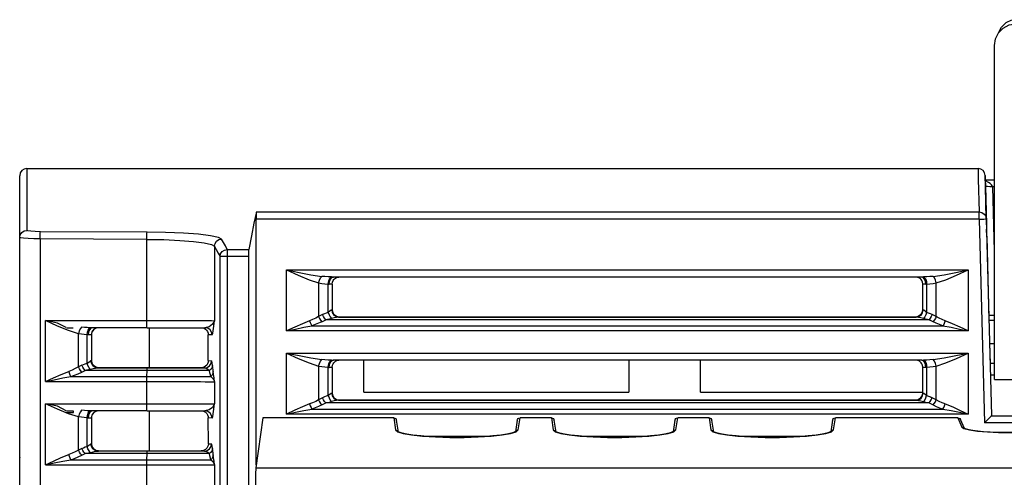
# Model space of a CAD drawing. Extents: x 0 to 420, y 0 to 297.
# Tile 7 of 34: x 184 to 208, y 75 to 86. Entities that reach past the tile are written whole.
import ezdxf

# ---------------------------------------------------------------- set-up
doc = ezdxf.new("R2010")
doc.units = 0
doc.header["$LTSCALE"] = 23.1
doc.layers.get('0').update_dxf_attribs({"linetype": 'CONTINUOUS'})

msp = doc.modelspace()

# ---------------------------------------------------------------- linework, layer by layer
at = {"color": 7, "linetype": 'CONTINUOUS'}
for p, q in [((207.938, 77.293), (207.938, 85.443)), ((184.138, 35.994), (184.138, 82.262)), ((184.313, 82.437), (184.313, 80.927)), ((184.313, 82.437), (207.539, 82.437)), ((207.714, 82.248), (207.714, 82.267)), ((207.714, 82.267), (207.74, 81.208)), ((207.721, 82.007), (207.714, 82.248)), ((207.716, 82.164), (207.938, 82.164)), ((207.719, 82.022), (207.721, 82.007)), ((207.721, 82.007), (207.746, 81.078)), ((207.938, 80.418), (207.896, 81.993)), ((207.938, 81.993), (207.896, 81.993)), ((189.916, 81.378), (207.565, 81.378)), ((207.565, 81.203), (207.565, 81.378)), ((189.913, 75.21), (189.913, 81.203)), ((207.565, 81.203), (189.913, 81.203)), ((207.565, 81.203), (207.68, 81.206)), ((207.565, 81.203), (207.695, 76.232)), ((207.68, 81.206), (207.724, 81.207)), ((207.724, 81.207), (207.738, 81.208)), ((207.738, 81.208), (207.74, 81.208)), ((207.74, 81.208), (207.866, 76.408)), ((207.744, 81.077), (207.747, 80.955)), ((187.248, 80.884), (184.644, 80.896)), ((207.752, 80.785), (207.747, 80.955)), ((207.752, 80.785), (207.805, 78.727)), ((184.635, 80.721), (184.635, 60.913)), ((187.239, 80.709), (184.635, 80.721)), ((187.239, 78.728), (187.239, 80.709)), ((188.895, 80.541), (188.895, 78.725)), ((189.204, 80.463), (189.204, 80.29)), ((189.204, 80.463), (189.734, 80.463)), ((189.029, 65.283), (189.029, 80.289)), ((189.204, 80.29), (189.204, 65.365)), ((189.731, 80.289), (189.204, 80.29)), ((189.731, 65.353), (189.731, 80.289)), ((190.655, 78.475), (190.655, 79.965)), ((190.655, 79.965), (207.301, 79.965)), ((207.301, 79.965), (207.301, 78.475)), ((191.437, 79.648), (191.437, 78.824)), ((191.671, 78.927), (191.671, 79.617)), ((191.696, 79.616), (191.703, 79.682)), ((191.713, 79.762), (191.749, 79.791)), ((191.759, 79.777), (191.798, 79.79)), ((191.768, 79.616), (191.775, 79.666)), ((191.768, 79.616), (191.768, 78.986)), ((206.165, 79.79), (191.79, 79.79)), ((206.196, 79.777), (206.157, 79.79)), ((206.165, 79.791), (206.18, 79.791)), ((206.18, 79.791), (206.206, 79.791)), ((206.188, 79.616), (206.18, 79.666)), ((206.188, 78.986), (206.188, 79.616)), ((206.286, 79.794), (206.206, 79.791)), ((206.206, 79.791), (206.235, 79.773)), ((206.26, 79.616), (206.252, 79.683)), ((206.278, 79.679), (206.284, 79.617)), ((206.284, 79.617), (206.284, 78.927)), ((206.518, 78.824), (206.518, 79.648)), ((191.535, 78.873), (191.437, 78.824)), ((191.71, 78.956), (191.671, 78.927)), ((191.759, 78.986), (191.771, 78.921)), ((191.759, 78.986), (191.768, 78.986)), ((206.188, 78.986), (206.196, 78.986)), ((206.518, 78.824), (206.42, 78.873)), ((207.808, 78.861), (207.843, 78.861)), ((207.808, 78.861), (207.938, 78.861)), ((207.843, 78.861), (207.938, 78.861)), ((184.767, 77.238), (184.767, 78.728)), ((184.767, 78.728), (187.239, 78.728)), ((191.515, 78.7), (191.614, 78.749)), ((206.342, 78.749), (191.614, 78.749)), ((191.943, 78.812), (191.875, 78.826)), ((191.876, 78.824), (191.943, 78.811)), ((191.925, 78.811), (206.03, 78.811)), ((191.943, 78.812), (191.943, 78.811)), ((206.013, 78.812), (191.943, 78.812)), ((206.08, 78.826), (206.013, 78.812)), ((206.013, 78.811), (206.08, 78.824)), ((206.013, 78.811), (206.013, 78.812)), ((206.44, 78.7), (206.342, 78.749)), ((207.938, 78.727), (207.805, 78.727)), ((185.278, 78.554), (185.441, 78.554)), ((185.574, 78.407), (185.327, 78.484)), ((185.574, 77.596), (185.574, 78.407)), ((185.784, 78.38), (185.791, 78.442)), ((185.784, 77.688), (185.784, 78.38)), ((185.819, 78.446), (185.811, 78.379)), ((185.852, 78.379), (185.811, 78.379)), ((185.84, 78.503), (185.819, 78.446)), ((185.831, 78.536), (185.857, 78.554)), ((185.891, 78.415), (185.888, 78.379)), ((185.888, 78.379), (185.888, 77.749)), ((185.903, 78.45), (185.891, 78.415)), ((185.901, 78.446), (185.891, 78.415)), ((187.248, 78.553), (185.901, 78.554)), ((185.939, 78.503), (185.901, 78.446)), ((185.915, 78.473), (185.903, 78.45)), ((185.933, 78.496), (185.915, 78.473)), ((187.308, 77.576), (187.309, 78.553)), ((188.669, 78.552), (188.662, 78.552)), ((188.742, 77.751), (188.741, 78.381)), ((188.837, 78.377), (188.741, 78.381)), ((207.301, 78.475), (190.655, 78.475)), ((191.274, 78.599), (206.681, 78.599)), ((207.82, 78.165), (207.833, 77.676)), ((207.82, 78.165), (207.938, 78.165)), ((190.655, 76.445), (190.655, 77.935)), ((190.655, 77.935), (207.301, 77.935)), ((207.301, 77.935), (207.301, 76.445)), ((185.877, 77.749), (185.888, 77.749)), ((188.742, 77.751), (188.822, 77.748)), ((191.713, 77.732), (191.749, 77.761)), ((191.759, 77.747), (191.798, 77.76)), ((206.165, 77.76), (191.79, 77.76)), ((192.538, 76.981), (192.538, 77.76)), ((199.013, 77.76), (199.013, 76.981)), ((200.763, 76.981), (200.763, 77.76)), ((206.196, 77.747), (206.157, 77.76)), ((206.165, 77.761), (206.18, 77.761)), ((206.18, 77.761), (206.206, 77.761)), ((206.286, 77.764), (206.206, 77.761)), ((206.206, 77.761), (206.235, 77.743)), ((207.938, 77.676), (207.833, 77.676)), ((185.655, 77.636), (185.574, 77.596)), ((185.652, 77.472), (185.733, 77.512)), ((187.249, 77.512), (185.733, 77.512)), ((186.063, 77.576), (185.995, 77.589)), ((185.996, 77.587), (186.063, 77.574)), ((187.257, 77.574), (186.041, 77.574)), ((186.063, 77.576), (186.063, 77.574)), ((186.063, 77.576), (188.566, 77.576)), ((187.241, 77.362), (187.249, 77.512)), ((188.566, 77.576), (188.647, 77.573)), ((191.437, 77.618), (191.437, 76.794)), ((191.671, 76.897), (191.671, 77.587)), ((191.696, 77.586), (191.703, 77.652)), ((191.768, 77.586), (191.775, 77.636)), ((191.768, 77.586), (191.768, 76.956)), ((206.188, 77.586), (206.18, 77.636)), ((206.188, 76.956), (206.188, 77.586)), ((206.26, 77.586), (206.252, 77.653)), ((206.278, 77.649), (206.284, 77.587)), ((206.284, 77.587), (206.284, 76.897)), ((206.518, 76.794), (206.518, 77.618)), ((184.767, 77.238), (187.442, 77.238)), ((185.388, 77.362), (187.241, 77.362)), ((187.239, 76.698), (187.239, 77.238)), ((187.442, 77.238), (187.74, 77.238)), ((187.74, 77.238), (188.106, 77.238)), ((188.106, 77.238), (188.271, 77.237)), ((188.271, 77.237), (188.42, 77.237)), ((188.42, 77.237), (188.552, 77.237)), ((188.552, 77.237), (188.664, 77.236)), ((188.664, 77.236), (188.756, 77.236)), ((188.895, 77.235), (188.895, 76.695)), ((207.84, 77.407), (207.938, 77.407)), ((207.938, 77.293), (208.533, 77.293)), ((191.759, 76.956), (191.768, 76.956)), ((192.538, 76.981), (199.013, 76.981)), ((200.763, 76.981), (206.188, 76.981)), ((206.188, 76.956), (206.196, 76.956)), ((184.767, 75.208), (184.767, 76.698)), ((184.767, 76.698), (187.239, 76.698)), ((191.535, 76.843), (191.437, 76.794)), ((191.515, 76.67), (191.614, 76.719)), ((206.342, 76.719), (191.614, 76.719)), ((191.943, 76.782), (191.875, 76.796)), ((191.876, 76.794), (191.943, 76.781)), ((191.925, 76.781), (206.03, 76.781)), ((191.943, 76.782), (191.943, 76.781)), ((206.013, 76.782), (191.943, 76.782)), ((206.08, 76.796), (206.013, 76.782)), ((206.013, 76.781), (206.08, 76.794)), ((206.013, 76.781), (206.013, 76.782)), ((206.342, 76.719), (206.44, 76.67)), ((206.518, 76.794), (206.42, 76.843)), ((185.274, 76.484), (185.453, 76.484)), ((185.278, 76.524), (185.441, 76.524)), ((185.453, 76.484), (185.454, 76.523)), ((185.84, 76.473), (185.819, 76.416)), ((185.831, 76.506), (185.857, 76.524)), ((187.248, 76.523), (185.901, 76.524)), ((185.939, 76.473), (185.901, 76.416)), ((185.933, 76.466), (185.915, 76.443)), ((187.306, 75.546), (187.307, 76.523)), ((188.669, 76.522), (188.662, 76.522)), ((191.274, 76.569), (206.681, 76.569)), ((185.574, 76.377), (185.327, 76.454)), ((185.574, 75.566), (185.574, 76.377)), ((185.784, 76.35), (185.791, 76.412)), ((185.784, 75.658), (185.784, 76.35)), ((185.819, 76.416), (185.811, 76.349)), ((185.852, 76.349), (185.811, 76.349)), ((185.891, 76.385), (185.888, 76.349)), ((185.888, 76.349), (185.888, 75.719)), ((185.903, 76.42), (185.891, 76.385)), ((185.901, 76.416), (185.891, 76.385)), ((185.915, 76.443), (185.903, 76.42)), ((188.744, 75.721), (188.743, 76.351)), ((188.837, 76.347), (188.743, 76.351)), ((190.073, 76.355), (189.902, 75.137)), ((193.27, 76.355), (190.073, 76.355)), ((207.301, 76.445), (190.655, 76.445)), ((193.27, 76.355), (193.316, 76.058)), ((193.385, 76.003), (193.339, 76.295)), ((196.286, 76.295), (196.242, 76.015)), ((196.309, 76.058), (196.356, 76.355)), ((197.12, 76.355), (196.356, 76.355)), ((197.12, 76.355), (197.166, 76.058)), ((197.235, 76.003), (197.189, 76.295)), ((200.136, 76.295), (200.092, 76.015)), ((200.159, 76.058), (200.206, 76.355)), ((200.97, 76.355), (200.206, 76.355)), ((200.97, 76.355), (201.016, 76.058)), ((201.085, 76.003), (201.039, 76.295)), ((203.986, 76.295), (203.942, 76.015)), ((204.009, 76.058), (204.056, 76.355)), ((207.042, 76.355), (204.056, 76.355)), ((207.042, 76.355), (207.141, 76.128)), ((207.204, 76.091), (207.107, 76.312)), ((209.433, 76.232), (207.695, 76.232)), ((207.865, 76.406), (227.36, 76.406)), ((193.316, 76.058), (193.367, 76.013)), ((193.367, 76.013), (193.501, 75.971)), ((196.275, 76.049), (196.309, 76.058)), ((197.166, 76.058), (197.217, 76.013)), ((197.217, 76.013), (197.351, 75.971)), ((200.125, 76.049), (200.159, 76.058)), ((201.016, 76.058), (201.067, 76.013)), ((201.067, 76.013), (201.201, 75.971)), ((203.975, 76.049), (204.009, 76.058)), ((207.141, 76.128), (207.193, 76.092)), ((194.011, 75.905), (195.615, 75.905)), ((195.917, 75.935), (196.125, 75.971)), ((197.861, 75.905), (199.465, 75.905)), ((199.767, 75.935), (199.975, 75.971)), ((201.711, 75.905), (203.315, 75.905)), ((203.617, 75.935), (203.825, 75.971)), ((185.655, 75.606), (185.574, 75.566)), ((185.877, 75.719), (185.888, 75.719)), ((186.063, 75.546), (185.995, 75.559)), ((185.996, 75.557), (186.063, 75.544)), ((187.257, 75.544), (186.041, 75.544)), ((186.063, 75.546), (186.063, 75.544)), ((186.063, 75.546), (188.568, 75.546)), ((188.568, 75.546), (188.647, 75.543)), ((188.744, 75.721), (188.822, 75.718)), ((185.388, 75.332), (187.241, 75.332)), ((185.652, 75.442), (185.733, 75.482)), ((187.249, 75.482), (185.733, 75.482)), ((187.241, 75.332), (187.249, 75.482)), ((184.767, 75.208), (187.442, 75.208)), ((187.239, 74.668), (187.239, 75.208)), ((187.442, 75.208), (187.74, 75.208)), ((187.74, 75.208), (188.106, 75.208)), ((188.106, 75.208), (188.271, 75.207)), ((188.271, 75.207), (188.42, 75.207)), ((188.42, 75.207), (188.552, 75.207)), ((188.552, 75.207), (188.664, 75.206)), ((188.664, 75.206), (188.756, 75.206)), ((188.895, 75.205), (188.895, 74.665)), ((189.902, 75.137), (227.373, 75.137))]:
    msp.add_line(p, q, dxfattribs=at)
for points in [[(207.938, 85.443), (207.964, 85.605), (208.038, 85.752), (208.154, 85.867), (208.3, 85.942), (208.463, 85.968)], [(208.032, 85.742), (208.035, 85.753), (208.111, 85.89), (208.224, 85.999), (208.365, 86.07)], [(207.539, 82.437), (207.545, 82.175), (207.565, 81.378)], [(207.74, 81.208), (207.72, 82), (207.714, 82.267)], [(207.793, 82.098), (207.738, 82.126), (207.717, 82.133)], [(207.896, 81.993), (207.83, 81.995), (207.773, 81.998), (207.735, 82.002), (207.721, 82.007)], [(207.896, 81.993), (207.87, 82.036), (207.834, 82.07), (207.793, 82.098)], [(189.916, 81.378), (189.855, 81.104), (189.794, 80.799), (189.734, 80.463)], [(189.916, 81.378), (189.914, 81.361), (189.914, 81.322), (189.913, 81.267), (189.913, 81.203)], [(207.565, 81.378), (207.631, 81.365), (207.687, 81.328), (207.725, 81.273), (207.74, 81.208)], [(184.138, 80.753), (184.151, 80.819), (184.189, 80.876), (184.246, 80.914), (184.313, 80.927)], [(184.644, 80.896), (184.519, 80.899), (184.41, 80.906), (184.338, 80.916), (184.313, 80.927)], [(184.635, 80.721), (184.636, 80.785), (184.638, 80.84), (184.641, 80.879), (184.644, 80.896)], [(187.239, 80.709), (187.239, 80.772), (187.241, 80.827), (187.244, 80.866), (187.248, 80.884)], [(189.069, 80.715), (188.989, 80.758), (188.797, 80.799), (188.506, 80.833), (188.134, 80.859), (187.702, 80.877), (187.248, 80.884)], [(184.635, 80.721), (184.479, 80.725), (184.341, 80.731), (184.231, 80.738), (184.162, 80.745), (184.138, 80.753)], [(187.239, 80.709), (187.657, 80.702), (188.05, 80.684), (188.383, 80.659), (188.645, 80.625), (188.82, 80.585), (188.895, 80.541)], [(188.895, 80.541), (188.908, 80.607), (188.946, 80.664), (189.003, 80.702), (189.069, 80.715)], [(189.204, 80.463), (189.159, 80.549), (189.114, 80.633), (189.069, 80.715)], [(188.895, 80.541), (188.939, 80.459), (188.984, 80.375), (189.029, 80.289)], [(189.029, 80.289), (189.043, 80.355), (189.081, 80.412), (189.137, 80.449), (189.204, 80.463)], [(189.731, 80.289), (189.732, 80.371), (189.733, 80.434), (189.734, 80.463)], [(189.204, 80.29), (189.139, 80.289), (189.083, 80.289), (189.045, 80.289), (189.029, 80.289)], [(190.655, 79.965), (190.94, 79.832), (191.202, 79.725), (191.437, 79.648)], [(190.655, 79.965), (190.96, 79.901), (191.247, 79.845), (191.515, 79.806)], [(206.44, 79.806), (206.709, 79.845), (206.995, 79.901), (207.301, 79.965)], [(206.518, 79.648), (206.754, 79.725), (207.015, 79.832), (207.301, 79.965)], [(191.437, 79.648), (191.456, 79.713), (191.484, 79.769), (191.515, 79.806)], [(191.437, 79.648), (191.513, 79.635), (191.591, 79.625), (191.671, 79.617)], [(191.749, 79.791), (191.67, 79.794), (191.592, 79.799), (191.515, 79.806)], [(191.671, 79.617), (191.684, 79.698), (191.713, 79.762)], [(191.671, 79.617), (191.68, 79.616), (191.688, 79.616), (191.696, 79.616)], [(191.768, 79.616), (191.759, 79.616), (191.734, 79.616), (191.696, 79.616)], [(191.703, 79.682), (191.726, 79.739), (191.759, 79.777)], [(191.749, 79.791), (191.766, 79.791), (191.782, 79.791), (191.79, 79.791)], [(191.775, 79.666), (191.791, 79.702), (191.807, 79.727), (191.821, 79.742)], [(191.821, 79.742), (191.847, 79.763), (191.865, 79.773)], [(191.865, 79.773), (191.885, 79.781), (191.904, 79.787), (191.922, 79.79), (191.93, 79.79)], [(206.091, 79.773), (206.07, 79.781), (206.052, 79.787), (206.033, 79.79), (206.025, 79.79)], [(206.134, 79.742), (206.108, 79.763), (206.091, 79.773)], [(206.18, 79.666), (206.165, 79.702), (206.148, 79.727), (206.134, 79.742)], [(206.26, 79.616), (206.221, 79.616), (206.196, 79.616), (206.188, 79.616)], [(206.252, 79.683), (206.23, 79.739), (206.196, 79.777)], [(206.235, 79.773), (206.26, 79.734), (206.278, 79.679)], [(206.26, 79.616), (206.267, 79.616), (206.275, 79.617), (206.284, 79.617)], [(206.284, 79.617), (206.364, 79.625), (206.442, 79.635), (206.518, 79.648)], [(206.44, 79.806), (206.364, 79.799), (206.286, 79.794)], [(206.518, 79.648), (206.5, 79.713), (206.472, 79.769), (206.44, 79.806)], [(191.671, 78.927), (191.624, 78.911), (191.579, 78.893), (191.535, 78.873)], [(191.614, 78.749), (191.584, 78.784), (191.557, 78.826), (191.535, 78.873)], [(191.671, 78.927), (191.691, 78.869), (191.718, 78.817), (191.749, 78.779)], [(191.759, 78.986), (191.74, 78.978), (191.71, 78.956)], [(191.875, 78.826), (191.819, 78.864), (191.781, 78.92), (191.768, 78.987)], [(191.768, 78.986), (191.781, 78.919), (191.819, 78.862), (191.876, 78.824)], [(191.771, 78.921), (191.808, 78.862), (191.863, 78.824), (191.925, 78.811)], [(206.03, 78.811), (206.092, 78.824), (206.148, 78.862), (206.184, 78.92), (206.196, 78.986)], [(206.188, 78.987), (206.174, 78.92), (206.136, 78.864), (206.08, 78.826)], [(206.08, 78.824), (206.136, 78.862), (206.174, 78.919), (206.188, 78.986)], [(206.284, 78.927), (206.245, 78.956), (206.216, 78.978), (206.196, 78.986)], [(206.284, 78.927), (206.265, 78.869), (206.237, 78.817), (206.206, 78.779)], [(206.42, 78.873), (206.377, 78.893), (206.332, 78.911), (206.284, 78.927)], [(206.42, 78.873), (206.398, 78.826), (206.371, 78.784), (206.342, 78.749)], [(185.274, 78.555), (185.063, 78.666), (184.767, 78.728)], [(185.327, 78.484), (185.058, 78.592), (184.767, 78.728)], [(187.248, 78.553), (187.245, 78.563), (187.241, 78.597), (187.239, 78.655), (187.239, 78.728)], [(187.239, 78.728), (187.659, 78.728), (188.048, 78.728), (188.384, 78.727), (188.647, 78.726), (188.82, 78.726), (188.895, 78.725)], [(188.895, 78.725), (188.844, 78.637), (188.763, 78.578), (188.662, 78.552)], [(188.837, 78.377), (188.854, 78.42), (188.873, 78.537), (188.895, 78.725)], [(191.218, 78.723), (191.042, 78.651), (190.854, 78.569), (190.655, 78.475)], [(191.437, 78.824), (191.365, 78.786), (191.291, 78.752), (191.218, 78.723)], [(191.218, 78.723), (191.234, 78.677), (191.254, 78.634), (191.274, 78.599)], [(191.515, 78.7), (191.435, 78.662), (191.355, 78.628), (191.274, 78.599)], [(191.437, 78.824), (191.459, 78.777), (191.486, 78.735), (191.515, 78.7)], [(191.614, 78.749), (191.658, 78.76), (191.703, 78.77), (191.749, 78.779)], [(191.925, 78.811), (191.875, 78.806), (191.817, 78.795), (191.749, 78.779)], [(191.925, 78.811), (191.935, 78.811), (191.941, 78.811), (191.943, 78.811)], [(206.013, 78.811), (206.015, 78.811), (206.02, 78.811), (206.03, 78.811)], [(206.206, 78.779), (206.138, 78.795), (206.081, 78.806), (206.03, 78.811)], [(206.206, 78.779), (206.252, 78.77), (206.298, 78.76), (206.342, 78.749)], [(206.518, 78.824), (206.496, 78.777), (206.469, 78.735), (206.44, 78.7)], [(206.681, 78.599), (206.6, 78.628), (206.52, 78.662), (206.44, 78.7)], [(206.737, 78.723), (206.664, 78.752), (206.591, 78.786), (206.518, 78.824)], [(206.737, 78.723), (206.721, 78.677), (206.702, 78.634), (206.681, 78.599)], [(207.301, 78.475), (207.101, 78.569), (206.913, 78.651), (206.737, 78.723)], [(185.649, 78.568), (185.619, 78.531), (185.592, 78.474), (185.574, 78.407)], [(185.784, 78.38), (185.713, 78.388), (185.643, 78.396), (185.574, 78.407)], [(185.857, 78.554), (185.786, 78.557), (185.717, 78.561), (185.649, 78.568)], [(185.811, 78.379), (185.793, 78.38), (185.784, 78.38)], [(185.791, 78.442), (185.807, 78.497), (185.831, 78.536)], [(185.91, 78.554), (185.872, 78.54), (185.84, 78.503)], [(185.888, 78.379), (185.878, 78.379), (185.852, 78.379)], [(185.901, 78.554), (185.892, 78.554), (185.874, 78.554), (185.857, 78.554)], [(186.049, 78.554), (186.04, 78.553), (186.029, 78.551), (186.015, 78.547), (186.001, 78.543), (185.981, 78.534), (185.965, 78.524), (185.949, 78.512), (185.933, 78.496)], [(186.063, 78.554), (185.996, 78.541), (185.939, 78.503)], [(187.248, 78.553), (187.652, 78.553), (188.034, 78.553), (188.376, 78.553), (188.662, 78.552)], [(188.598, 78.552), (188.604, 78.551), (188.641, 78.538), (188.675, 78.518), (188.703, 78.49)], [(188.837, 78.377), (188.824, 78.443), (188.787, 78.499), (188.731, 78.538), (188.669, 78.552)], [(188.703, 78.49), (188.724, 78.457), (188.737, 78.42), (188.741, 78.381)], [(190.655, 78.475), (190.87, 78.521), (191.076, 78.563), (191.274, 78.599)], [(206.681, 78.599), (206.879, 78.563), (207.086, 78.521), (207.301, 78.475)], [(190.655, 77.935), (190.94, 77.802), (191.202, 77.695), (191.437, 77.618)], [(190.655, 77.935), (190.96, 77.871), (191.247, 77.815), (191.515, 77.776)], [(206.44, 77.776), (206.709, 77.815), (206.995, 77.871), (207.301, 77.935)], [(206.518, 77.618), (206.754, 77.695), (207.015, 77.802), (207.301, 77.935)], [(185.655, 77.636), (185.696, 77.655), (185.739, 77.673), (185.784, 77.688)], [(185.784, 77.688), (185.824, 77.713), (185.856, 77.735), (185.877, 77.749)], [(185.861, 77.541), (185.831, 77.578), (185.805, 77.63), (185.784, 77.688)], [(186.041, 77.574), (185.98, 77.586), (185.925, 77.625), (185.889, 77.684), (185.877, 77.749)], [(185.995, 77.589), (185.939, 77.627), (185.901, 77.683), (185.888, 77.751)], [(185.888, 77.749), (185.901, 77.682), (185.939, 77.625), (185.996, 77.587)], [(188.742, 77.751), (188.737, 77.712), (188.725, 77.675), (188.704, 77.642), (188.676, 77.614), (188.643, 77.593), (188.606, 77.58), (188.566, 77.576)], [(188.647, 77.573), (188.714, 77.586), (188.771, 77.624), (188.809, 77.681), (188.822, 77.748)], [(188.846, 77.634), (188.838, 77.698), (188.83, 77.735), (188.822, 77.748)], [(191.437, 77.618), (191.456, 77.683), (191.484, 77.739), (191.515, 77.776)], [(191.749, 77.761), (191.67, 77.764), (191.592, 77.769), (191.515, 77.776)], [(191.671, 77.587), (191.684, 77.668), (191.713, 77.732)], [(191.703, 77.652), (191.726, 77.709), (191.759, 77.747)], [(191.749, 77.761), (191.766, 77.761), (191.782, 77.761), (191.79, 77.761)], [(191.775, 77.636), (191.791, 77.672), (191.807, 77.697), (191.821, 77.712)], [(191.821, 77.712), (191.847, 77.733), (191.865, 77.743)], [(191.865, 77.743), (191.885, 77.751), (191.904, 77.757), (191.922, 77.76), (191.93, 77.76)], [(206.091, 77.743), (206.07, 77.751), (206.052, 77.757), (206.033, 77.76), (206.025, 77.76)], [(206.134, 77.712), (206.108, 77.733), (206.091, 77.743)], [(206.18, 77.636), (206.165, 77.672), (206.148, 77.697), (206.134, 77.712)], [(206.252, 77.653), (206.23, 77.709), (206.196, 77.747)], [(206.235, 77.743), (206.26, 77.704), (206.278, 77.649)], [(206.44, 77.776), (206.364, 77.769), (206.286, 77.764)], [(206.518, 77.618), (206.5, 77.683), (206.472, 77.739), (206.44, 77.776)], [(184.767, 77.238), (184.962, 77.33), (185.151, 77.412), (185.334, 77.486)], [(185.574, 77.596), (185.495, 77.554), (185.415, 77.518), (185.334, 77.486)], [(185.388, 77.362), (185.369, 77.397), (185.35, 77.44), (185.334, 77.486)], [(185.388, 77.362), (185.476, 77.394), (185.564, 77.43), (185.652, 77.472)], [(185.652, 77.472), (185.624, 77.507), (185.597, 77.549), (185.574, 77.596)], [(185.733, 77.512), (185.704, 77.547), (185.677, 77.589), (185.655, 77.636)], [(185.733, 77.512), (185.774, 77.523), (185.817, 77.532), (185.861, 77.541)], [(185.861, 77.541), (185.929, 77.557), (185.99, 77.569), (186.041, 77.574)], [(186.041, 77.574), (186.053, 77.574), (186.06, 77.574), (186.063, 77.574)], [(187.249, 77.512), (187.251, 77.545), (187.254, 77.567), (187.257, 77.574)], [(188.775, 77.51), (188.481, 77.511), (188.116, 77.511), (187.697, 77.512), (187.249, 77.512)], [(188.647, 77.573), (188.241, 77.573), (187.768, 77.574), (187.257, 77.574)], [(188.647, 77.573), (188.689, 77.565), (188.732, 77.544), (188.775, 77.51)], [(188.846, 77.634), (188.836, 77.587), (188.812, 77.545), (188.775, 77.51)], [(188.803, 77.36), (188.794, 77.402), (188.784, 77.453), (188.775, 77.51)], [(188.864, 77.483), (188.857, 77.437), (188.836, 77.395), (188.803, 77.36)], [(188.864, 77.483), (188.858, 77.527), (188.852, 77.577), (188.846, 77.634)], [(188.895, 77.235), (188.884, 77.327), (188.874, 77.411), (188.864, 77.483)], [(191.437, 77.618), (191.513, 77.605), (191.591, 77.595), (191.671, 77.587)], [(191.671, 77.587), (191.68, 77.586), (191.688, 77.586), (191.696, 77.586)], [(191.768, 77.586), (191.759, 77.586), (191.734, 77.586), (191.696, 77.586)], [(206.26, 77.586), (206.221, 77.586), (206.196, 77.586), (206.188, 77.586)], [(206.26, 77.586), (206.267, 77.586), (206.275, 77.587), (206.284, 77.587)], [(206.284, 77.587), (206.364, 77.595), (206.442, 77.605), (206.518, 77.618)], [(184.767, 77.238), (184.982, 77.284), (185.189, 77.326), (185.388, 77.362)], [(187.239, 77.238), (187.239, 77.283), (187.24, 77.326), (187.241, 77.362)], [(187.241, 77.362), (187.637, 77.362), (188.008, 77.361), (188.336, 77.361), (188.606, 77.36), (188.803, 77.36)], [(188.756, 77.236), (188.825, 77.236), (188.852, 77.235), (188.872, 77.235), (188.886, 77.235), (188.895, 77.235)], [(188.803, 77.36), (188.845, 77.323), (188.876, 77.28), (188.895, 77.235)], [(191.759, 76.956), (191.74, 76.948), (191.71, 76.926), (191.671, 76.897)], [(191.759, 76.956), (191.771, 76.891), (191.808, 76.832), (191.863, 76.794), (191.925, 76.781)], [(191.875, 76.796), (191.819, 76.834), (191.781, 76.89), (191.768, 76.957)], [(191.768, 76.956), (191.781, 76.889), (191.819, 76.832), (191.876, 76.794)], [(206.03, 76.781), (206.092, 76.794), (206.148, 76.832), (206.184, 76.891), (206.196, 76.956)], [(206.188, 76.957), (206.174, 76.89), (206.136, 76.834), (206.08, 76.796)], [(206.08, 76.794), (206.136, 76.832), (206.174, 76.889), (206.188, 76.956)], [(206.284, 76.897), (206.245, 76.926), (206.216, 76.947), (206.196, 76.956)], [(185.274, 76.525), (185.063, 76.636), (184.767, 76.698)], [(185.327, 76.454), (185.058, 76.562), (184.767, 76.698)], [(187.248, 76.523), (187.245, 76.533), (187.241, 76.567), (187.239, 76.625), (187.239, 76.698)], [(187.239, 76.698), (187.659, 76.698), (188.048, 76.698), (188.384, 76.697), (188.647, 76.696), (188.82, 76.696), (188.895, 76.695)], [(188.895, 76.695), (188.844, 76.607), (188.763, 76.548), (188.662, 76.522)], [(188.837, 76.347), (188.854, 76.39), (188.873, 76.507), (188.895, 76.695)], [(191.437, 76.794), (191.365, 76.756), (191.291, 76.722), (191.218, 76.693)], [(191.437, 76.794), (191.459, 76.747), (191.486, 76.705), (191.515, 76.67)], [(191.671, 76.897), (191.624, 76.881), (191.579, 76.863), (191.535, 76.843)], [(191.614, 76.719), (191.584, 76.754), (191.557, 76.796), (191.535, 76.843)], [(191.614, 76.719), (191.658, 76.73), (191.703, 76.74), (191.749, 76.749)], [(191.671, 76.897), (191.691, 76.839), (191.718, 76.787), (191.749, 76.749)], [(191.925, 76.781), (191.875, 76.776), (191.817, 76.765), (191.749, 76.749)], [(191.925, 76.781), (191.935, 76.781), (191.941, 76.781), (191.943, 76.781)], [(206.013, 76.781), (206.015, 76.781), (206.02, 76.781), (206.03, 76.781)], [(206.03, 76.781), (206.082, 76.776), (206.139, 76.765), (206.206, 76.749)], [(206.206, 76.749), (206.237, 76.787), (206.265, 76.839), (206.284, 76.897)], [(206.206, 76.749), (206.252, 76.74), (206.298, 76.73), (206.342, 76.719)], [(206.284, 76.897), (206.332, 76.881), (206.377, 76.863), (206.42, 76.843)], [(206.342, 76.719), (206.371, 76.754), (206.398, 76.796), (206.42, 76.843)], [(206.44, 76.67), (206.469, 76.705), (206.496, 76.747), (206.518, 76.794)], [(206.737, 76.693), (206.664, 76.722), (206.591, 76.756), (206.518, 76.794)], [(185.649, 76.538), (185.619, 76.501), (185.592, 76.444), (185.574, 76.377)], [(185.857, 76.524), (185.786, 76.527), (185.717, 76.531), (185.649, 76.538)], [(185.791, 76.412), (185.807, 76.467), (185.831, 76.506)], [(185.91, 76.524), (185.872, 76.51), (185.84, 76.473)], [(185.901, 76.524), (185.892, 76.524), (185.874, 76.524), (185.857, 76.524)], [(186.049, 76.524), (186.04, 76.523), (186.029, 76.521), (186.015, 76.517), (186.001, 76.513), (185.981, 76.504), (185.965, 76.494), (185.949, 76.482), (185.933, 76.466)], [(186.063, 76.524), (185.996, 76.511), (185.939, 76.473)], [(187.248, 76.523), (187.652, 76.523), (188.034, 76.523), (188.376, 76.523), (188.662, 76.522)], [(188.599, 76.522), (188.606, 76.521), (188.643, 76.508), (188.677, 76.488), (188.704, 76.46)], [(188.837, 76.347), (188.824, 76.413), (188.787, 76.469), (188.731, 76.508), (188.669, 76.522)], [(188.704, 76.46), (188.725, 76.427), (188.739, 76.39), (188.743, 76.351)], [(191.218, 76.693), (191.042, 76.621), (190.854, 76.539), (190.655, 76.445)], [(190.655, 76.445), (190.87, 76.491), (191.076, 76.533), (191.274, 76.569)], [(191.218, 76.693), (191.234, 76.647), (191.254, 76.604), (191.274, 76.569)], [(191.515, 76.67), (191.435, 76.632), (191.355, 76.598), (191.274, 76.569)], [(206.44, 76.67), (206.52, 76.632), (206.6, 76.598), (206.681, 76.569)], [(206.681, 76.569), (206.702, 76.604), (206.721, 76.647), (206.737, 76.693)], [(206.681, 76.569), (206.879, 76.533), (207.086, 76.491), (207.301, 76.445)], [(206.737, 76.693), (206.919, 76.619), (207.106, 76.536), (207.301, 76.445)], [(185.784, 76.35), (185.713, 76.358), (185.643, 76.366), (185.574, 76.377)], [(185.811, 76.349), (185.793, 76.35), (185.784, 76.35)], [(185.888, 76.349), (185.878, 76.349), (185.852, 76.349)], [(193.27, 76.355), (193.296, 76.349), (193.319, 76.335), (193.334, 76.312), (193.339, 76.295)], [(196.286, 76.295), (196.291, 76.312), (196.307, 76.334), (196.329, 76.349), (196.356, 76.355)], [(197.12, 76.355), (197.146, 76.349), (197.169, 76.335), (197.184, 76.312), (197.189, 76.295)], [(200.136, 76.295), (200.141, 76.312), (200.157, 76.334), (200.179, 76.349), (200.206, 76.355)], [(200.97, 76.355), (200.996, 76.349), (201.019, 76.335), (201.034, 76.312), (201.039, 76.295)], [(203.986, 76.295), (203.991, 76.312), (204.007, 76.334), (204.029, 76.349), (204.056, 76.355)], [(207.042, 76.355), (207.069, 76.349), (207.092, 76.334), (207.107, 76.312)], [(207.695, 76.232), (207.758, 76.296), (207.81, 76.349), (207.865, 76.406)], [(207.865, 76.406), (207.865, 76.407), (207.865, 76.407), (207.866, 76.408)], [(193.316, 76.058), (193.352, 76.048), (193.377, 76.022), (193.385, 76)], [(196.248, 76.018), (196.221, 76.004), (196.149, 75.98), (196.036, 75.955), (195.883, 75.932), (195.69, 75.911), (195.465, 75.894), (195.212, 75.882), (194.944, 75.876), (194.67, 75.876), (194.403, 75.882), (194.153, 75.894), (193.93, 75.911), (193.74, 75.932), (193.588, 75.956), (193.476, 75.98), (193.4, 76.006)], [(196.125, 75.971), (196.258, 76.013), (196.309, 76.058)], [(196.246, 76.017), (196.249, 76.024), (196.275, 76.049)], [(197.166, 76.058), (197.202, 76.048), (197.227, 76.022), (197.235, 76)], [(200.098, 76.018), (200.071, 76.004), (199.999, 75.98), (199.886, 75.955), (199.733, 75.932), (199.54, 75.911), (199.315, 75.894), (199.062, 75.882), (198.794, 75.876), (198.52, 75.876), (198.253, 75.882), (198.003, 75.894), (197.78, 75.911), (197.59, 75.932), (197.438, 75.956), (197.326, 75.98), (197.25, 76.006)], [(199.975, 75.971), (200.108, 76.013), (200.159, 76.058)], [(200.096, 76.017), (200.099, 76.024), (200.125, 76.049)], [(201.016, 76.058), (201.052, 76.048), (201.077, 76.022), (201.085, 76)], [(203.948, 76.018), (203.921, 76.004), (203.849, 75.98), (203.736, 75.955), (203.583, 75.932), (203.39, 75.911), (203.165, 75.894), (202.912, 75.882), (202.644, 75.876), (202.37, 75.876), (202.103, 75.882), (201.853, 75.894), (201.63, 75.911), (201.44, 75.932), (201.288, 75.956), (201.176, 75.98), (201.1, 76.006)], [(203.825, 75.971), (203.958, 76.013), (204.009, 76.058)], [(203.946, 76.017), (203.949, 76.024), (203.975, 76.049)], [(207.141, 76.128), (207.177, 76.118), (207.202, 76.093), (207.205, 76.087)], [(207.193, 76.092), (207.329, 76.057), (207.528, 76.028), (207.771, 76.008), (208.039, 75.996), (208.315, 75.992), (208.6, 75.998), (208.871, 76.012), (209.099, 76.034)], [(209.365, 76.092), (209.323, 76.077), (209.254, 76.06), (209.159, 76.044), (209.04, 76.028), (208.899, 76.015), (208.738, 76.004), (208.562, 75.997), (208.377, 75.993), (208.19, 75.993), (208.006, 75.997), (207.832, 76.005), (207.673, 76.015), (207.533, 76.029), (207.415, 76.044), (207.322, 76.06), (207.253, 76.077), (207.208, 76.093)], [(193.501, 75.971), (193.708, 75.935), (193.976, 75.906), (194.292, 75.886), (194.637, 75.876), (194.991, 75.876), (195.335, 75.886), (195.65, 75.907), (195.917, 75.935)], [(197.351, 75.971), (197.558, 75.935), (197.826, 75.906), (198.142, 75.886), (198.487, 75.876), (198.841, 75.876), (199.185, 75.886), (199.5, 75.907), (199.767, 75.935)], [(201.201, 75.971), (201.408, 75.935), (201.676, 75.906), (201.992, 75.886), (202.337, 75.876), (202.691, 75.876), (203.035, 75.886), (203.35, 75.907), (203.617, 75.935)], [(185.574, 75.566), (185.495, 75.524), (185.415, 75.488), (185.334, 75.456)], [(185.652, 75.442), (185.624, 75.477), (185.597, 75.519), (185.574, 75.566)], [(185.655, 75.606), (185.696, 75.625), (185.739, 75.643), (185.784, 75.658)], [(185.733, 75.482), (185.704, 75.517), (185.677, 75.559), (185.655, 75.606)], [(185.733, 75.482), (185.774, 75.493), (185.817, 75.502), (185.861, 75.511)], [(185.784, 75.658), (185.824, 75.683), (185.856, 75.705), (185.877, 75.719)], [(185.861, 75.511), (185.831, 75.548), (185.805, 75.6), (185.784, 75.658)], [(185.861, 75.511), (185.929, 75.527), (185.99, 75.539), (186.041, 75.544)], [(186.041, 75.544), (185.98, 75.556), (185.925, 75.595), (185.889, 75.654), (185.877, 75.719)], [(185.995, 75.559), (185.939, 75.597), (185.901, 75.653), (185.888, 75.721)], [(185.888, 75.719), (185.901, 75.652), (185.939, 75.595), (185.996, 75.557)], [(186.041, 75.544), (186.053, 75.544), (186.06, 75.544), (186.063, 75.544)], [(187.249, 75.482), (187.251, 75.515), (187.254, 75.537), (187.257, 75.544)], [(188.647, 75.543), (188.241, 75.543), (187.768, 75.544), (187.257, 75.544)], [(188.744, 75.721), (188.739, 75.682), (188.726, 75.645), (188.706, 75.612), (188.678, 75.584), (188.645, 75.563), (188.607, 75.55), (188.568, 75.546)], [(188.647, 75.543), (188.714, 75.556), (188.771, 75.594), (188.809, 75.651), (188.822, 75.718)], [(188.647, 75.543), (188.689, 75.535), (188.732, 75.514), (188.775, 75.48)], [(188.846, 75.604), (188.836, 75.557), (188.812, 75.515), (188.775, 75.48)], [(188.846, 75.604), (188.838, 75.668), (188.83, 75.705), (188.822, 75.718)], [(188.864, 75.453), (188.858, 75.497), (188.852, 75.547), (188.846, 75.604)], [(184.138, 75.387), (184.138, 75.386), (184.138, 75.382), (184.138, 75.375), (184.138, 75.374)], [(184.767, 75.208), (184.962, 75.3), (185.151, 75.382), (185.334, 75.456)], [(184.767, 75.208), (184.982, 75.254), (185.189, 75.296), (185.388, 75.332)], [(185.388, 75.332), (185.369, 75.367), (185.35, 75.41), (185.334, 75.456)], [(185.388, 75.332), (185.476, 75.364), (185.564, 75.4), (185.652, 75.442)], [(187.239, 75.208), (187.239, 75.253), (187.24, 75.296), (187.241, 75.332)], [(187.241, 75.332), (187.637, 75.332), (188.008, 75.331), (188.336, 75.331), (188.606, 75.33), (188.803, 75.33)], [(188.775, 75.48), (188.481, 75.481), (188.116, 75.481), (187.697, 75.482), (187.249, 75.482)], [(188.803, 75.33), (188.794, 75.372), (188.784, 75.423), (188.775, 75.48)], [(188.864, 75.453), (188.857, 75.407), (188.836, 75.365), (188.803, 75.33)], [(188.803, 75.33), (188.845, 75.293), (188.876, 75.25), (188.895, 75.205)], [(188.895, 75.205), (188.884, 75.297), (188.874, 75.381), (188.864, 75.453)], [(188.756, 75.206), (188.825, 75.206), (188.852, 75.205), (188.872, 75.205), (188.886, 75.205), (188.895, 75.205)], [(189.902, 75.137), (189.9, 75.096), (189.898, 75.016), (189.896, 74.903), (189.895, 74.765), (189.894, 74.615)]]:
    msp.add_lwpolyline(points, dxfattribs=at)
for centre, start, end in [((184.313, 82.262), 90, 180), ((207.539, 82.262), 1.4997, 90.0012)]:
    msp.add_arc(centre, 0.175, start, end, dxfattribs=at)

doc.saveas('drawing.dxf')
